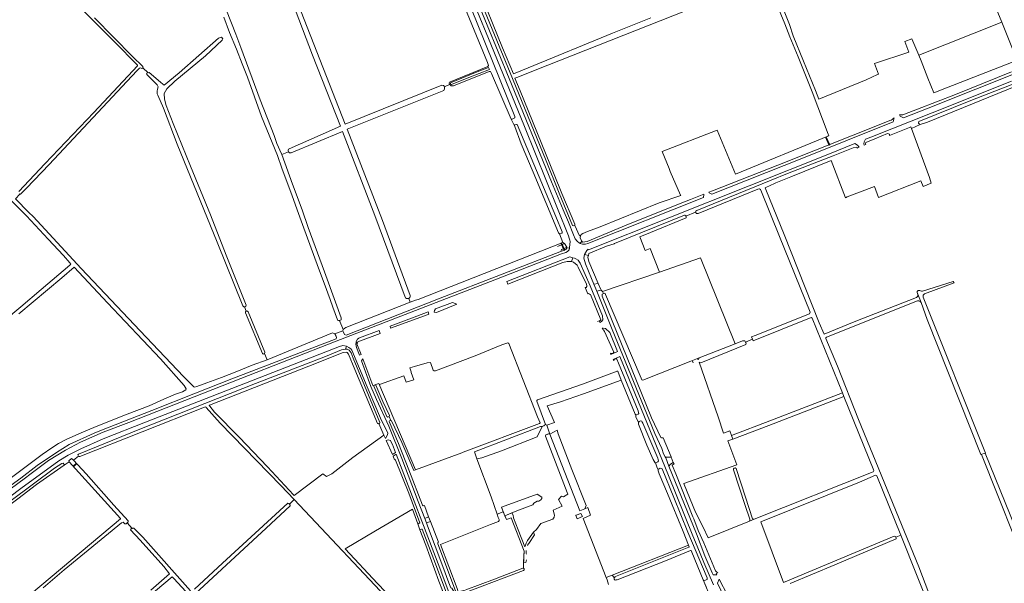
# Model space of a CAD drawing. Header units: metres. Extents: x 209813 to 223847, y 571801 to 587119.
# Tile 117 of 256: x 213141 to 213968, y 577845 to 578319. Entities that reach past the tile are written whole.
import ezdxf

# ---------------------------------------------------------------- set-up
doc = ezdxf.new("R2010")
doc.units = ezdxf.units.M
for name, color, linetype, lineweight in [('B-RO-GK-BESCHOEIING-G', 8, 'GK-BESCHOEIING', 0), ('B-RO-GR-BEPLANTING_CULTUUR_BOSPLANTSOEN-GV', 8, 'Continuous', 0), ('B-RO-GR-BOS_LOOF-GV', 8, 'Continuous', 0), ('B-RO-GR-BOUWLAND-GV', 8, 'Continuous', 0), ('B-RO-GR-GRAS-GV', 8, 'Continuous', 0), ('B-RO-GR-GROENVOORZIENING-GV', 8, 'Continuous', 0), ('B-RO-KW-KUNSTWERK_DEK-GV', 8, 'Continuous', 0), ('B-RO-KW-KUNSTWERK_STUW-GV', 8, 'Continuous', 0), ('B-RO-OG-WATER_GREPPEL-GV', 8, 'Continuous', 0), ('B-RO-OG-WEG-GV', 8, 'Continuous', 0), ('B-RO-VH-ONVERHARD-GV', 8, 'Continuous', 0)]:
    doc.layers.add(name, color=color, linetype=linetype, lineweight=lineweight)
doc.linetypes.add('GK-BESCHOEIING', pattern='A,30,-5,[1,NLCS.shx,S=1,R=0,X=0,Y=0],-5', length=40)

msp = doc.modelspace()

# ---------------------------------------------------------------- linework, layer by layer
at = {"layer": 'B-RO-GK-BESCHOEIING-G'}
msp.add_line((213662.203, 577981.854), (213660.951, 577981.29), dxfattribs=at)
at = {"layer": 'B-RO-GK-BESCHOEIING-G', "flags": 128}
for points in [[(213895.676, 578232.061), (213895.768, 578231.924)], [(213895.768, 578231.924), (213896.211, 578231.259)], [(213596.429, 578129.966), (213598.36, 578130.756)], [(213598.36, 578130.756), (213600.185, 578127.724)], [(213592.381, 578128.311), (213595.797, 578129.708)], [(213597.306, 578126.405), (213595.627, 578125.724), (213595.585, 578125.139)], [(213600.185, 578127.724), (213597.93, 578126.682)], [(213626.125, 578065.488), (213627.383, 578065.949)], [(213627.383, 578065.949), (213628.238, 578066.263)], [(213412.693, 578056.034), (213412.122, 578057.392)], [(213413.461, 578054.485), (213412.693, 578056.034)], [(213405.487, 578054.906), (213406.184, 578053.496)], [(213406.184, 578053.496), (213406.895, 578052.057)], [(213706.361, 578030.513), (213705.754, 578032.008)], [(213580.812, 577977.816), (213579.456, 577977.078)], [(213581.591, 577978.24), (213580.812, 577977.816)], [(213583.786, 577970.53), (213582.671, 577970.091)], [(213584.725, 577970.9), (213583.786, 577970.53)], [(213677.064, 577941.265), (213677.777, 577941.671)], [(213677.777, 577941.671), (213678.513, 577942.09)], [(213230.05, 577895.418), (213230.926, 577896.323)], [(213230.926, 577896.323), (213231.726, 577897.149)], [(213235.088, 577891.568), (213234.363, 577891.117)], [(213235.609, 577891.893), (213235.088, 577891.568)], [(213475.4, 577895.537), (213476.538, 577896.091)], [(213477.212, 577890.629), (213478.05, 577890.923)]]:
    msp.add_lwpolyline(points, dxfattribs=at)
at = {"layer": 'B-RO-GR-BEPLANTING_CULTUUR_BOSPLANTSOEN-GV', "flags": 128}
for points in [[(213630.305, 578090.702), (213629.121, 578091.692), (213625.494, 578090.713), (213638.383, 578058.721), (213674.209, 577971.184), (213680.037, 577958.715), (213681.51, 577954.337), (213682.817, 577951.833), (213683.864, 577951.506), (213687.831, 577951.506), (213687.771, 577951.691), (213681.045, 577967.784), (213680.292, 577967.534), (213679.74, 577967.572), (213679.206, 577967.988), (213671.259, 577984.426), (213630.012, 578086.715), (213629.876, 578088.413), (213631.021, 578088.897)], [(213738.568, 577969.653), (213739.711, 577966.548), (213770.004, 577978.129), (213832.98, 578002.309), (213831.673, 578005.533), (213770.581, 577981.851)], [(213726.955, 577854.401), (213726.184, 577854.71), (213725.227, 577856.074), (213715.171, 577879.466), (213710.563, 577889.914), (213706.975, 577899.494), (213706.109, 577901.259), (213691.741, 577937.452), (213688.659, 577944.56), (213689.495, 577945.156), (213690.287, 577945.529), (213689.673, 577946.989), (213687.299, 577945.438), (213685.958, 577943.752), (213709.015, 577886.934), (213716.233, 577868.583), (213722.389, 577854.255), (213723.217, 577852.539), (213726.232, 577852.712), (213725.716, 577853.784)]]:
    msp.add_lwpolyline(points, close=True, dxfattribs=at)
for points in [[(213060.513, 577860.826), (213170.087, 577942.15), (213176.229, 577946.096), (213177.195, 577946.35), (213178.024, 577945.374), (213177.97, 577944.651), (213182.34, 577947.594), (213182.085, 577948.471), (213184.154, 577950.189), (213185.032, 577949.833), (213185.851, 577948.951), (213190.098, 577952.148), (213189.597, 577953.378), (213190.053, 577954.008), (213241.535, 577975.037), (213338.787, 578013.366), (213397.67, 578035.936), (213411.138, 578041.491), (213414.468, 578042.194), (213415.223, 578044.76), (213411.986, 578045.315), (213409.317, 578044.467), (213246.335, 577980.739), (213210.777, 577966.779), (213191.965, 577958.342), (213181.466, 577953.047), (213173.692, 577948.262), (213141.575, 577925.016), (213096.361, 577891.062)], [(213723.333, 577844.308), (213715.306, 577862.922), (213709.677, 577876.723), (213706.11, 577885.417), (213685.513, 577936.102), (213644.626, 578035.857), (213639.087, 578033.481), (213639.621, 578032.221), (213639.633, 578032.565), (213639.655, 578032.731), (213639.75, 578033.051), (213639.821, 578033.202), (213639.907, 578033.345), (213640.121, 578033.602), (213640.381, 578033.811), (213640.526, 578033.894), (213640.837, 578034.015), (213641.167, 578034.071), (213641.334, 578034.073), (213641.5, 578034.059), (213641.825, 578033.981), (213642.181, 578033.81), (213643.698, 578030.36), (213660.112, 577990.228), (213660.521, 577988.857), (213660.594, 577988.138), (213660.129, 577987.529), (213658.861, 577987.005), (213658.203, 577986.877), (213658.231, 577985.417), (213660.32, 577980.628), (213660.951, 577981.29), (213662.203, 577981.854), (213662.939, 577981.652), (213663.139, 577981.546), (213663.593, 577980.775), (213663.955, 577980.016), (213676.541, 577950.527), (213677.145, 577948.286), (213676.715, 577947.42), (213675.081, 577946.713), (213674.673, 577946.697), (213674.854, 577945.781), (213675.785, 577943.281), (213676.985, 577940.721), (213677.064, 577941.265), (213678.513, 577942.09), (213680.189, 577941.705), (213690.087, 577917.652), (213701.807, 577888.294), (213718.145, 577850.151), (213718.187, 577848.611), (213715.895, 577847.748), (213714.83, 577848.268), (213717.174, 577842.637)]]:
    msp.add_lwpolyline(points, dxfattribs=at)
at = {"layer": 'B-RO-GR-BOS_LOOF-GV', "flags": 128}
for points in [[(213642.334, 578023.58), (213641.05, 578023.189), (213640.396, 578022.776), (213613.397, 578012.84), (213575.599, 577999.468), (213574.988, 577998.891), (213575.018, 577998.519), (213582.2, 577978.978), (213583.466, 577978.423), (213589.763, 577980.487), (213583.624, 577994.404), (213594.948, 577997.896), (213614.104, 578004.67), (213645.975, 578016.063), (213642.964, 578023.757)], [(213579.456, 577977.078), (213578.099, 577977.143), (213522.571, 577955.793), (213524.752, 577949.996), (213528.858, 577950.834), (213545.473, 577956.761), (213575.213, 577968.614)], [(213615.296, 577907.977), (213616.445, 577910.951), (213604.301, 577941.193), (213593.03, 577970.879), (213592.197, 577974.031), (213585.848, 577970.866), (213611.139, 577906.463)], [(213551.411, 577903.485), (213558.319, 577906.261), (213571.78, 577911.379), (213572.653, 577912.666), (213575.193, 577914.359), (213576.622, 577914.518), (213578.421, 577915.523), (213579.373, 577916.581), (213579.215, 577917.957), (213575.246, 577920.233), (213545.242, 577909.543), (213548.059, 577902.156)]]:
    msp.add_lwpolyline(points, close=True, dxfattribs=at)
at = {"layer": 'B-RO-GR-BOUWLAND-GV', "flags": 128}
for points in [[(213537.101, 578273.803), (213536.115, 578275.459), (213534.935, 578275.353), (213504.969, 578263.29), (213503.077, 578263.392), (213502.24, 578264.025), (213501.708, 578264.495), (213497.601, 578262.421), (213497.58, 578260.876), (213496.806, 578259.398), (213415.669, 578226.863), (213445.302, 578150.267), (213468.769, 578087.245)], [(213467.412, 578084.82), (213468.676, 578081.496), (213473.159, 578083.146), (213475.301, 578083.708), (213596.901, 578131.751), (213593.947, 578138.97), (213593.263, 578139.922), (213572.037, 578190.672), (213562.004, 578214.473), (213556.441, 578229.159), (213553.545, 578235.412), (213537.101, 578273.803)], [(213984.811, 578266.075), (213903.253, 578232.89), (213897, 578230.75), (213889.661, 578227.412), (213904.777, 578186.251), (213906.301, 578181.538), (213899.488, 578178.76), (213897.619, 578183.463), (213862.005, 578169.594), (213858.556, 578178.733), (213835.596, 578170.069), (213834.136, 578169.168), (213822.17, 578200.475), (213788.28, 578186.74), (213775.864, 578181.769), (213769.894, 578179.139), (213768.519, 578178.553), (213766.908, 578177.601), (213767.361, 578176.102), (213782.641, 578138.506), (213812.204, 578064.351), (213816.277, 578054.634), (213841.643, 578065.084), (213893.792, 578085.535)], [(213464.34, 578085.923), (213438.99, 578154.307), (213411.771, 578224.961), (213368.647, 578207.083)], [(213366.46, 578208.009), (213360.876, 578205.689), (213369.843, 578180.744), (213377.96, 578159.159), (213382.96, 578144.357), (213396.681, 578107.11), (213405.889, 578081.532), (213410.864, 578068.332), (213410.78, 578067.208), (213410.659, 578066.866), (213410.19, 578066.411), (213409.211, 578066.098), (213412.382, 578058.724), (213413.872, 578059.849), (213414.668, 578060.261), (213459.422, 578077.947), (213468.676, 578081.496)], [(213899.045, 578090.829), (213924.823, 578098.927), (213925.617, 578097.815), (213900.681, 578088.489)], [(213894.938, 578088.091), (213894.377, 578089.607), (213894.37, 578089.909), (213894.411, 578090.238), (213894.518, 578090.552), (213894.686, 578090.838), (213894.907, 578091.085), (213895.174, 578091.283), (213895.474, 578091.423), (213895.797, 578091.5), (213896.129, 578091.51), (213896.456, 578091.455), (213896.613, 578091.402), (213897.317, 578091.087)], [(213899.524, 578085.874), (213951.837, 577954.883), (213951.646, 577954.804), (213993.65, 577851.213)], [(213638.31, 577852.185), (213702.308, 577877.593), (213697.825, 577889.109), (213684.879, 577920.955), (213677.78, 577937.314), (213676.853, 577939.806), (213676.985, 577940.721), (213675.785, 577943.281), (213674.854, 577945.781), (213674.673, 577946.697), (213674.299, 577946.682), (213672.818, 577949.545), (213667.445, 577961.52), (213660.553, 577979.136), (213660.32, 577980.628), (213658.231, 577985.417), (213658.203, 577986.877), (213657.497, 577987.674), (213645.975, 578016.063), (213614.104, 578004.67), (213594.948, 577997.896), (213583.624, 577994.404), (213589.763, 577980.487), (213583.466, 577978.423), (213585.848, 577970.866), (213592.197, 577974.031), (213593.03, 577970.879), (213604.301, 577941.193), (213616.445, 577910.951), (213615.296, 577907.977), (213617.742, 577909.125), (213620.229, 577902.669), (213613.879, 577899.97), (213633.34, 577850.212)], [(213719.005, 577838.408), (213714.83, 577848.268), (213705.298, 577871.709), (213704.635, 577873.07), (213704.157, 577873.094), (213682.991, 577864.222), (213642.618, 577848.375), (213641.67, 577848.373), (213640.908, 577848.246), (213640.304, 577848.722), (213640.082, 577849.087), (213639.876, 577849.516), (213639.987, 577850.024), (213640.813, 577850.975), (213639.64, 577850.506), (213638.31, 577852.185), (213633.34, 577850.212), (213634.04, 577848.421), (213635.145, 577844.51)]]:
    msp.add_lwpolyline(points, dxfattribs=at)
at = {"layer": 'B-RO-GR-BOUWLAND-GV'}
for points in [[(213368.647, 578207.083, -0.3577615), (213366.46, 578208.009)], [(213893.792, 578085.535, 0.4083719), (213894.938, 578088.091)], [(213900.681, 578088.489, 0.4206571), (213899.524, 578085.874)]]:
    msp.add_lwpolyline(points, format="xyb", dxfattribs=at)
at = {"layer": 'B-RO-GR-BOUWLAND-GV', "flags": 128}
msp.add_lwpolyline([(213177.97, 577944.651), (213154.846, 577928.393), (213139.19, 577916.558), (213116.131, 577899.302), (213081.511, 577874.022), (213049.811, 577850.117), (213049.201, 577849.19), (213049.245, 577847.788), (213050.943, 577845.092), (213058.329, 577836.673), (213067.078, 577825.602), (213072.895, 577819.531), (213072.85, 577819.139), (213076.303, 577814.74), (213077.027, 577814.85), (213082.442, 577808.063), (213095.777, 577792.059), (213096.367, 577791.979), (213100.041, 577794.745), (213225.308, 577899.565), (213225.382, 577899.766), (213182.36, 577947.571)], close=True, dxfattribs=at)
at = {"layer": 'B-RO-GR-BOUWLAND-GV'}
msp.add_arc((213466.444, 578086.954), 2.343, 206.096117, 6.692989, dxfattribs=at)
at = {"layer": 'B-RO-GR-GRAS-GV', "flags": 128}
for points in [[(213750.346, 578434.676), (213741.319, 578430.639), (213741.072, 578430.106), (213746.026, 578416.535), (213769.42, 578359.691), (213771.763, 578353.367), (213787.241, 578314.768), (213790.415, 578305.406), (213799.129, 578284.103), (213809.011, 578259.321), (213811.812, 578252.085), (213851.631, 578268.225), (213861.156, 578272.855), (213862.092, 578273.152), (213858.683, 578282.068), (213887.461, 578291.713), (213884.227, 578300.669), (213890.055, 578302.812), (213895.836, 578289.122), (213965.488, 578316.782), (213960.778, 578328.329), (213942.911, 578370.886), (213910.849, 578449.75), (213892.788, 578495.414)], [(213139.934, 578174.48), (213161.907, 578197.712), (213203.08, 578241.007), (213235.671, 578275.915), (213239.697, 578280.056), (213239.759, 578280.635), (213220.312, 578300.202), (213208.994, 578311.796), (213187.545, 578333.104), (213178.021, 578342.412), (213147.836, 578372.784), (213133.464, 578386.606)], [(213357.577, 578366.97), (213349.478, 578388.032), (213343.917, 578385.013), (213344.309, 578384.505), (213344.16, 578383.384), (213339.622, 578380.058), (213325.951, 578372.046), (213317.806, 578366.757), (213311.043, 578363.029), (213302.088, 578358.934), (213301.922, 578358.45), (213304.96, 578350.817), (213310.157, 578337.43), (213322.133, 578306.743), (213326.459, 578295.373), (213342.656, 578251.597), (213354.568, 578221.542), (213356.771, 578214.92), (213360.727, 578206.104), (213360.876, 578205.689), (213366.46, 578208.009)], [(213367.162, 578210.49), (213393.045, 578221.735), (213410.11, 578229.408), (213386.695, 578288.94), (213366.851, 578341.724), (213359.03, 578363.016), (213359.318, 578363.376), (213359.715, 578363.773), (213360.244, 578364.169), (213360.747, 578364.302), (213359.477, 578367.239), (213358.551, 578366.948), (213357.577, 578366.97)], [(213524.778, 578348.617), (213546.084, 578295.288), (213555.59, 578273.408), (213567.827, 578278.505), (213638.603, 578307.546), (213670.861, 578320.539)], [(213721.086, 578334.758), (213584.256, 578280.537), (213558.326, 578270.333), (213556.626, 578269.629), (213561.139, 578258.994), (213589.552, 578188.84), (213596.033, 578172.94), (213607.045, 578147.121), (213606.989, 578146.082), (213610.901, 578137.449), (213611.909, 578137.924), (213612.414, 578138.54), (213613.769, 578139.352), (213617.671, 578140.938), (213628.109, 578144.9), (213677.906, 578165.119), (213695.857, 578171.167), (213695.696, 578171.491), (213686.931, 578191.492), (213686.046, 578193.773), (213680.293, 578208.05), (213726.565, 578226.017), (213741.952, 578189.228), (213819.449, 578220.927), (213820.281, 578221.668), (213819.801, 578222.752), (213806.288, 578258.207), (213794.529, 578287.544), (213787.483, 578304.563), (213783.383, 578315.266), (213768.002, 578352.954)], [(213203.544, 578320.545), (213235.406, 578287.912), (213244.12, 578279.521), (213244.331, 578278.93), (213244.168, 578278.553), (213248.61, 578274.091), (213249.389, 578274.472), (213251.294, 578273.096), (213259.179, 578266.005), (213262.195, 578263.942), (213274.703, 578274.361), (213307.637, 578303.47), (213310.151, 578304.066), (213311.408, 578302.809), (213310.809, 578301.572), (213296.688, 578288.53), (213271.019, 578267.302), (213264.351, 578260.872), (213262.129, 578256.745), (213262.288, 578252.062), (213263.637, 578246.744), (213269.511, 578231.583), (213284.195, 578195.944), (213300.943, 578154.827), (213314.199, 578121.172), (213330.963, 578079.096)], [(213316.975, 578308.189), (213312.173, 578320.929)], [(213348.48, 578033.22), (213403.507, 578055.738), (213405.487, 578054.906), (213412.122, 578057.392), (213412.297, 578058.623), (213409.211, 578066.098), (213408.962, 578066.018), (213408.355, 578066.091), (213407.952, 578066.338), (213407.647, 578066.711), (213403.706, 578077.42), (213401.492, 578083.791), (213396.42, 578097.641), (213391.723, 578110.175), (213378.194, 578146.935), (213374.968, 578156.178), (213369.552, 578170.843), (213360.851, 578194.162), (213357.198, 578204.822), (213343.954, 578237.426), (213332.079, 578270.616), (213327.707, 578281.847), (213322.69, 578294.06), (213316.975, 578308.189)], [(213244.168, 578278.553), (213243.429, 578277.762), (213242.163, 578278.385), (213241.496, 578278.213), (213239.105, 578275.957), (213165.485, 578197.274), (213146.379, 578177.305), (213141.755, 578172.625), (213141.317, 578172.411), (213140.92, 578172.365)], [(213256.244, 578264.28), (213247.454, 578272.863)], [(213256.522, 578260.324), (213256.84, 578261.642)], [(213328.236, 578078.409), (213306.509, 578131.948), (213272.976, 578214.2), (213261.496, 578244.506), (213256.683, 578255.535)], [(213137.185, 578168.378), (213140.92, 578172.365), (213140.313, 578172.579)], [(213128.034, 578066.122), (213141.708, 578077.612), (213158.778, 578092.312), (213182.766, 578112.592), (213183.623, 578113.49), (213182.728, 578114.71), (213177.409, 578120.777), (213164.528, 578134.443), (213146.41, 578154.093), (213129.905, 578170.512)], [(213137.185, 578168.378), (213148.517, 578156.862), (213152.165, 578153.46), (213192.405, 578109.843), (213212.593, 578088.469), (213242.002, 578057.638), (213278.444, 578019.046), (213286.909, 578010.356), (213287.603, 578010.268), (213289.576, 578010.785), (213297.852, 578013.939), (213310.133, 578018.404), (213323.174, 578023.463), (213336.092, 578028.703), (213348.48, 578033.22), (213346.356, 578038.404)], [(213133.961, 577934.426), (213159.656, 577953.716), (213167.789, 577959.2), (213173.241, 577962.764), (213180.294, 577966.479), (213192.274, 577971.767), (213204.964, 577977.184), (213231.066, 577987.551), (213249.378, 577994.508), (213261.666, 578000.223), (213271.73, 578004.305), (213277.442, 578006.339), (213280.313, 578007.906), (213280.431, 578008.674), (213278.887, 578011.682), (213258.893, 578034.044), (213214.545, 578080.992), (213186.392, 578111.119), (213176.085, 578102.059), (213140.142, 578071.806)], [(213678.182, 578106.671), (213630.305, 578090.702), (213631.021, 578088.897), (213631.477, 578089.09), (213632.304, 578088.861), (213632.8, 578088.078), (213662.685, 578017.82), (213663.138, 578016.338), (213663.935, 578016.102), (213704.472, 578032.148), (213710.006, 578034.426), (213710.439, 578033.363), (213711.394, 578034.99), (213741.469, 578046.635)], [(213894.773, 578082.604), (213818.261, 578052.157)], [(213978.435, 577843.154), (213990.14, 577847.433), (213990.281, 577849.001), (213948.615, 577953.78), (213947.916, 577953.526), (213902.888, 578066.97), (213897.822, 578081.212)], [(213330.995, 578074.079), (213329.528, 578077.604)], [(213344.541, 578038.53), (213330.342, 578072.699)], [(213332.685, 578073.506), (213346.609, 578039.738)], [(213750.296, 578048.023), (213750.879, 578047.184), (213750.438, 578046.038), (213712.658, 578030.57), (213711.236, 578031.16), (213727.236, 577985.281), (213731.929, 577971.465), (213737.189, 577973.401), (213738.568, 577969.653), (213770.581, 577981.851), (213831.673, 578005.533), (213806.326, 578068.043), (213805.449, 578068.654), (213756.83, 578049.151), (213756.38, 578049.996), (213756.138, 578050.595)], [(213817.725, 578051.179), (213827.531, 578027.782), (213845.238, 577983.028), (213895.917, 577859.249), (213904.299, 577837.264)], [(213473.231, 577940.733), (213512.012, 577955.091), (213513.193, 577955.503), (213577.392, 577979.695), (213577.77, 577980.39), (213575.706, 577985.379), (213551.565, 578046.867), (213550.755, 578047.325), (213545.525, 578045.633), (213523.234, 578036.439), (213490.062, 578023.933), (213488.706, 578023.828), (213488.019, 578024.62), (213485.83, 578030.947), (213483.05, 578030.598), (213472.188, 578027.633), (213468.468, 578026.407), (213469.441, 578023.01), (213469.54, 578022.498), (213471.641, 578016.387), (213465.243, 578014.477), (213463.333, 578019.633), (213442.901, 578012.333)], [(213757.506, 577899.269), (213857.552, 577939.08), (213858.168, 577940.19), (213832.98, 578002.309), (213770.004, 577978.129), (213739.711, 577966.548), (213735.583, 577965.029), (213742.974, 577944.944), (213698.448, 577929.165), (213698.853, 577928.322), (213708.417, 577905.284), (213715.064, 577892.128), (213718.682, 577884.096), (213718.982, 577883.574), (213753.725, 577897.728)], [(213287.683, 577840.598), (213311.148, 577862.448), (213365.926, 577912.7), (213366.666, 577912.489), (213367.197, 577911.915), (213371.342, 577915.843), (213360.141, 577927.718), (213309.233, 577980.044), (213297.443, 577993.238), (213296.986, 577993.654), (213295.874, 577993.435), (213191.349, 577951.976), (213190.767, 577951.934), (213190.098, 577952.148), (213185.851, 577948.951), (213196.535, 577937.448), (213219.694, 577911.196), (213231.906, 577897.908), (213231.951, 577897.59), (213231.726, 577897.149), (213230.926, 577896.323)], [(213546.766, 577905.546), (213545.242, 577909.543), (213575.246, 577920.233), (213579.215, 577917.957), (213579.373, 577916.581), (213578.421, 577915.523), (213576.622, 577914.518), (213575.193, 577914.359), (213572.653, 577912.666), (213571.78, 577911.379), (213558.319, 577906.261), (213554.081, 577904.558), (213555.288, 577902.671), (213555.555, 577900.563), (213559.418, 577890.35), (213564.922, 577876.115), (213565.308, 577876.715), (213566.102, 577879.096), (213567.319, 577881.477), (213572.158, 577888.307), (213574.653, 577890.802), (213578.515, 577895.623), (213588.397, 577899.274), (213589.707, 577900.902), (213589.905, 577902.569), (213588.675, 577906.815), (213596.374, 577910.189), (213593.239, 577915.824), (213595.739, 577918.761), (213597.565, 577917.967), (213601.006, 577920.288), (213600.408, 577921.8), (213582.197, 577969.091), (213582.204, 577969.389), (213582.671, 577970.091), (213584.725, 577970.9), (213585.132, 577970.951), (213585.848, 577970.866), (213583.466, 577978.423), (213582.2, 577978.978), (213581.591, 577978.24), (213579.456, 577977.078), (213575.213, 577968.614), (213545.473, 577956.761), (213528.858, 577950.834), (213524.752, 577949.996), (213536.806, 577917.964), (213541.689, 577903.676)], [(213742.316, 577942.001), (213750.324, 577917.701), (213756.217, 577899.615)], [(213520.162, 577716.852), (213517.828, 577719.481), (213491.15, 577746.279), (213490.895, 577746.29), (213476.726, 577760.86), (213460.709, 577777.518), (213459.602, 577778.796), (213458.696, 577780.032), (213459.884, 577783.51), (213461.654, 577786.128), (213477.347, 577802.428), (213470.895, 577809.947), (213457.328, 577824.683), (213371.342, 577915.843)], [(213367.197, 577911.915), (213367.969, 577911.08), (213367.863, 577910.586), (213347.716, 577891.717), (213288.064, 577836.588), (213288.029, 577835.302), (213289.493, 577833.781), (213355.44, 577759.834), (213430.187, 577676.751), (213435.23, 577671.331), (213445.389, 577659.944), (213446.358, 577659.362), (213447.485, 577659.443), (213449.959, 577660.355), (213462.208, 577669.205), (213524.448, 577712.024)], [(213541.689, 577903.676), (213542.693, 577900.737), (213543.419, 577899.08), (213543.453, 577898.726), (213543.414, 577898.373), (213543.368, 577898.201), (213543.225, 577897.876), (213543.129, 577897.726), (213543.019, 577897.586), (213542.765, 577897.351), (213536.24, 577894.734), (213494.119, 577877.982), (213508.083, 577840.973), (213509.024, 577838.428), (213514.962, 577839.623)], [(213563.83, 577858.135), (213564.091, 577868.936), (213564.356, 577872.534), (213553.383, 577900.528), (213549.454, 577899.139), (213546.766, 577905.546), (213541.689, 577903.676)], [(213250.781, 577839.783), (213266.52, 577853.3), (213266.581, 577853.538), (213261.672, 577859.599), (213242.038, 577881.608), (213233.926, 577890.5), (213234.363, 577891.117), (213235.088, 577891.568), (213230.926, 577896.323), (213230.05, 577895.418), (213229.725, 577895.297), (213229.175, 577895.415), (213227.536, 577896.893), (213226.213, 577896.38), (213178.003, 577856.661), (213160.603, 577841.582)], [(213235.088, 577891.568), (213235.609, 577891.893), (213236.711, 577891.893), (213244.211, 577884.259), (213284.231, 577839.118)], [(213876.44, 577884.123), (213876.785, 577883.417), (213876.725, 577882.874), (213825.339, 577861.008), (213787.795, 577845.416)], [(213907.706, 577818.476), (213880.756, 577885.975)], [(213515.329, 577840.02), (213539.414, 577849.04), (213563.337, 577858.223)]]:
    msp.add_lwpolyline(points, dxfattribs=at)
for points in [[(213501.708, 578264.495), (213501.471, 578265.837), (213501.629, 578266.448), (213533.88, 578279.515), (213534.526, 578280.518), (213533.626, 578283.041), (213488.902, 578391.768), (213486.077, 578398.835), (213484.858, 578401.245), (213483.78, 578400.915), (213446.427, 578385.509), (213371.21, 578354.866), (213366.434, 578352.841), (213414.192, 578231.001), (213495.381, 578263.774), (213496.691, 578263.521), (213497.263, 578263.077), (213497.601, 578262.421)], [(213708.398, 578157.283), (213700.198, 578153.968), (213700.27, 578153.796), (213700.375, 578153.445), (213700.324, 578152.453), (213670.632, 578140.019), (213661.564, 578136.4), (213666.032, 578125.064), (213670.275, 578126.736), (213678.182, 578106.671), (213712.617, 578118.923), (213741.469, 578046.635), (213747.797, 578049.086), (213749.593, 578049.034), (213750.296, 578048.023), (213756.138, 578050.595), (213755.369, 578052.606), (213758.369, 578053.717), (213803.971, 578071.813), (213804.464, 578073.077), (213778.816, 578136.681), (213763.122, 578175.686), (213762.742, 578176.17), (213762.033, 578176.766), (213760.721, 578176.467), (213710.619, 578156.027), (213709.677, 578155.963), (213709.045, 578156.169)], [(213441.329, 577979.832), (213422.088, 578024.934), (213417.008, 578038.027), (213415.827, 578039.428), (213414.922, 578039.53), (213412.357, 578039.215), (213383.625, 578027.802), (213300.151, 577995.147), (213299.933, 577994.836), (213300.298, 577994.185), (213304.432, 577989.325), (213325.093, 577968.116), (213348.92, 577943.211), (213370.673, 577919.797), (213371.335, 577919.132), (213395.329, 577937.347), (213398.473, 577935.22), (213402.812, 577937.336), (213420.486, 577951.095), (213446.695, 577969.855), (213442.468, 577979.607), (213442.021, 577979.409)], [(213473.231, 577940.733), (213442.436, 578013.431), (213439.047, 578012.184), (213439.746, 578011.95), (213445.79, 577998.125), (213451.294, 577986.471), (213451.142, 577985.592), (213450.983, 577985.522), (213452.543, 577982.191), (213453.089, 577981.981), (213461.58, 577963.628), (213471.684, 577940.16)], [(213782.128, 577846.187), (213875.235, 577884.998), (213876.121, 577884.776), (213876.44, 577884.123), (213880.756, 577885.975), (213860.578, 577935.825), (213859.504, 577936.319), (213846.085, 577930.383), (213763.152, 577897.164)], [(213476.874, 577890.381), (213475.001, 577895.446), (213470.525, 577907.701), (213439.535, 577889.469), (213414.013, 577874.381), (213441.368, 577845.213), (213468.146, 577817.328), (213468.891, 577816.871), (213469.918, 577816.989), (213471.933, 577817.973), (213495.686, 577839.087), (213495.844, 577839.381), (213492.754, 577847.403), (213481.807, 577877.385)], [(213639.64, 577850.506), (213702.767, 577875.769), (213702.847, 577876.208), (213702.308, 577877.593), (213638.31, 577852.185)], [(213208.187, 577661.021), (213209.427, 577662.249), (213241.745, 577688.844), (213273.009, 577714.383), (213270.893, 577716.632), (213275.768, 577721.087), (213277.866, 577718.489), (213316.389, 577751.057), (213332.14, 577763.408), (213340.758, 577770.94), (213297.865, 577819.136), (213290.082, 577828.062), (213270.264, 577849.562), (213268.912, 577850.827), (213254.802, 577839.074), (213213.863, 577803.929), (213183.357, 577776.82), (213162.515, 577758.885), (213152.635, 577750.002), (213140.878, 577739.743), (213146.631, 577732.921), (213202.862, 577667.501), (213202.806, 577666.497)]]:
    msp.add_lwpolyline(points, close=True, dxfattribs=at)
at = {"layer": 'B-RO-GR-GRAS-GV'}
for points in [[(213247.454, 578272.863, -0.9177115), (213248.61, 578274.091)], [(213256.84, 578261.642, 0.215451), (213256.244, 578264.28)], [(213256.683, 578255.535, -0.1777298), (213256.522, 578260.324)], [(213366.46, 578208.009, -0.3994501), (213367.162, 578210.49)], [(213897.822, 578081.212, 0.377347), (213894.987, 578082.733)], [(213330.995, 578074.079, -0.4212387), (213332.685, 578073.506)], [(213818.261, 578052.157, 0.4126322), (213817.725, 578051.179)], [(213346.609, 578039.738, -0.3083781), (213346.356, 578038.404)], [(213740.087, 577940.896, -0.741507), (213742.316, 577942.001)], [(213753.725, 577897.728, 0.2546187), (213753.882, 577899.257)], [(213756.217, 577899.615, 0.3240492), (213757.506, 577899.269)], [(213563.337, 577858.223, -0.1236492), (213563.83, 577858.135)]]:
    msp.add_lwpolyline(points, format="xyb", dxfattribs=at)
msp.add_arc((213329.526, 578079.04), 1.436, 206.073938, 0.963411, dxfattribs=at)
at = {"layer": 'B-RO-GR-GROENVOORZIENING-GV', "flags": 128}
for points in [[(213629.879, 578059.792), (213630.508, 578058.545), (213631.07, 578058.464), (213631.986, 578056.989), (213639.571, 578039.742), (213639.482, 578039.462), (213639.416, 578039.309), (213639.336, 578039.163), (213639.133, 578038.898), (213639.013, 578038.782), (213638.742, 578038.588), (213638.438, 578038.451), (213638.277, 578038.406), (213637.946, 578038.364), (213637.614, 578038.388), (213637.292, 578038.476), (213636.881, 578038.69), (213637.284, 578037.74), (213642.871, 578040.137), (213636.293, 578056.187), (213632.828, 578059.384), (213630.68, 578059.877)], [(213728.109, 577848.813), (213726.715, 577845.458), (213732.457, 577833.878), (213735.102, 577835.416)]]:
    msp.add_lwpolyline(points, close=True, dxfattribs=at)
msp.add_lwpolyline([(213510.628, 577812.518), (213493.59, 577858.164), (213456.952, 577953.894), (213454.311, 577952.227), (213455.568, 577949.226), (213455.905, 577949.327), (213456.383, 577948.908), (213467.495, 577921.044), (213476.884, 577896.276), (213475.4, 577895.537), (213475.001, 577895.446), (213476.874, 577890.381), (213477.212, 577890.629), (213478.05, 577890.923), (213478.761, 577890.846), (213480.018, 577887.381), (213488.572, 577865.516), (213498.823, 577838.025)], dxfattribs=at)
at = {"layer": 'B-RO-KW-KUNSTWERK_DEK-GV', "flags": 128}
for points in [[(213820.339, 578213.791), (213820.424, 578213.605), (213821.017, 578213.875), (213818.007, 578220.48), (213817.414, 578220.21)], [(213607.982, 577902.64), (213607.708, 577902.532), (213608.938, 577899.663), (213613.29, 577901.475), (213612.014, 577904.234)]]:
    msp.add_lwpolyline(points, close=True, dxfattribs=at)
at = {"layer": 'B-RO-KW-KUNSTWERK_STUW-GV', "flags": 128}
for points in [[(213595.811, 578131.32), (213595.176, 578131.069), (213597.886, 578125.136), (213598.523, 578125.383)], [(213186.178, 577943.67), (213188.543, 577945.719), (213188.166, 577946.154), (213185.801, 577944.105)]]:
    msp.add_lwpolyline(points, close=True, dxfattribs=at)
at = {"layer": 'B-RO-OG-WATER_GREPPEL-GV', "flags": 128}
msp.add_lwpolyline([(213535.285, 578276.965), (213534.362, 578278.641), (213525.003, 578274.933), (213502.635, 578265.824), (213502.529, 578265.401), (213502.899, 578264.52), (213503.269, 578264.362), (213517.822, 578270.253)], close=True, dxfattribs=at)
for points in [[(213897.317, 578091.087), (213896.613, 578091.402), (213896.294, 578091.491), (213896.129, 578091.51), (213895.797, 578091.5), (213895.474, 578091.423), (213895.321, 578091.36), (213895.174, 578091.283), (213894.907, 578091.085), (213894.79, 578090.967), (213894.595, 578090.699), (213894.518, 578090.552), (213894.411, 578090.238), (213894.37, 578089.909), (213894.377, 578089.607), (213897.711, 578081.465)], [(213897.822, 578081.212), (213902.888, 578066.97), (213947.916, 577953.526), (213951.646, 577954.804), (213951.837, 577954.883), (213899.524, 578085.874)], [(213740.087, 577940.896), (213749.93, 577910.938), (213753.882, 577899.257)], [(213555.555, 577900.563), (213555.288, 577902.671), (213554.081, 577904.558), (213548.059, 577902.156), (213549.454, 577899.139), (213553.383, 577900.528), (213564.356, 577872.534), (213563.83, 577863.312), (213565.941, 577862.946), (213566.254, 577865.192)], [(213568.188, 577878.91), (213573.22, 577886.054), (213572.158, 577888.307), (213567.319, 577881.477), (213566.102, 577879.096), (213565.308, 577876.715), (213564.922, 577876.115), (213559.418, 577890.35), (213555.555, 577900.563)], [(213753.725, 577897.728), (213757.506, 577899.269)], [(213516.02, 577838.011), (213521.017, 577840.036), (213563.863, 577856.267), (213564.299, 577856.661), (213564.438, 577857.127), (213564.35, 577857.615), (213564.157, 577857.912), (213563.83, 577858.135)]]:
    msp.add_lwpolyline(points, dxfattribs=at)
at = {"layer": 'B-RO-OG-WATER_GREPPEL-GV'}
for points in [[(213899.045, 578090.829, -0.2300355), (213897.317, 578091.087)], [(213330.995, 578074.079, 0.3421818), (213330.342, 578072.699)], [(213344.541, 578038.53, 0.4551598), (213346.356, 578038.404)], [(213567.157, 577877.268, -0.0130428), (213567.454, 577877.81)], [(213567.454, 577877.81, -0.0293626), (213568.188, 577878.91)], [(213566.253, 577869.829, 0.0192395), (213565.955, 577873.048)]]:
    msp.add_lwpolyline(points, format="xyb", dxfattribs=at)
at = {"layer": 'B-RO-OG-WEG-GV', "flags": 128}
for points in [[(213602.505, 578127.072), (213602.61, 578127.418), (213603.166, 578132.491), (213602.709, 578133.797), (213602.312, 578135.36), (213601.674, 578137.225), (213564.728, 578229.17), (213536.338, 578298.23), (213496.896, 578394.267)], [(213507.199, 578360.033), (213556.619, 578237.584), (213556.584, 578236.298), (213554.47, 578235.407), (213553.545, 578235.412), (213556.441, 578229.159), (213556.278, 578230.139), (213556.537, 578230.628), (213558.003, 578230.904), (213558.503, 578230.709), (213590.971, 578153.618), (213596.332, 578140.672), (213596.327, 578139.922), (213595.993, 578139.464), (213594.53, 578138.975), (213593.947, 578138.97), (213596.901, 578131.751), (213598.36, 578130.756), (213600.185, 578127.724), (213600.206, 578127.311)], [(213514.754, 578359.305), (213551.918, 578269.42), (213587.446, 578182.621), (213597.27, 578159.066), (213601.697, 578148.729), (213605.881, 578138.057), (213607.12, 578134.933), (213608.824, 578132.775), (213610.918, 578131.087), (213611.343, 578130.942)], [(213612.715, 578132.863), (213611.381, 578135.404), (213611.398, 578136.179), (213611.896, 578137.884), (213610.901, 578137.449), (213606.989, 578146.082), (213605.919, 578145.633), (213605.127, 578145.885), (213593.827, 578173.149), (213582.214, 578201.782), (213552.637, 578274.275), (213522.481, 578347.812)], [(213973.535, 578275.146), (213926.651, 578256.106), (213894.821, 578243.715), (213883.762, 578239.378), (213883.339, 578239.132), (213882.483, 578238.882), (213879.705, 578238.902), (213880.049, 578237.957), (213882.909, 578236.524), (213902.194, 578244.117), (214026.59, 578293.611)], [(213973.586, 578267.105), (213907.166, 578240.573), (213855.671, 578220.232), (213851.063, 578218.387), (213849.849, 578216.291), (213849.708, 578214.706), (213850.007, 578213.437), (213851.348, 578214.082), (213850.991, 578214.623), (213851.204, 578215.72), (213858.79, 578218.899), (213869.56, 578223.24), (213871.104, 578222.722), (213871.309, 578222.109), (213871.207, 578221.688), (213888.043, 578228.234), (213889.163, 578228.769), (213889.661, 578227.412), (213897, 578230.75), (213896.211, 578231.259), (213895.676, 578232.061), (213895.713, 578233.275), (213939.58, 578250.863), (213993.592, 578271.942)], [(213618.358, 578120.898), (213618.753, 578122.516), (213633.483, 578128.602), (213639.863, 578130.494), (213640.277, 578130.973), (213699.075, 578154.684), (213699.326, 578154.711), (213700.108, 578154.182), (213700.198, 578153.968), (213708.398, 578157.283), (213708.318, 578157.421), (213708.502, 578158.129), (213709.524, 578158.484), (213771.746, 578184.023), (213785.475, 578189.809), (213823.806, 578204.508), (213840.616, 578211.12), (213843.144, 578211.881), (213843.995, 578211.38), (213844.165, 578211.063), (213845.665, 578211.773), (213844.229, 578213.433), (213842.037, 578214.773), (213820.783, 578206.262), (213618.462, 578125.636), (213618.277, 578126.101), (213617.142, 578125.032), (213615.171, 578121.626)], [(213095.078, 577896.856), (213145.736, 577933.94), (213149.248, 577936.811), (213165.017, 577948.631), (213179.225, 577957.369), (213191.825, 577964.146), (213210.988, 577972.382), (213232.335, 577980.501), (213326.407, 578017.564), (213406.451, 578048.824), (213536.239, 578099.103), (213595.887, 578122.072), (213599.425, 578123.267), (213600.735, 578124.164), (213602.085, 578125.69), (213602.505, 578127.072), (213600.208, 578127.266), (213599.403, 578125.723), (213492.363, 578084.334), (213415.058, 578053.938), (213413.461, 578054.485), (213412.122, 578057.392), (213405.487, 578054.906), (213406.895, 578052.057), (213406.422, 578050.859), (213318.968, 578017.251), (213288.366, 578005.176), (213251.801, 577990.526), (213209.363, 577974.181), (213203.191, 577971.681), (213182.179, 577962.016), (213171.618, 577955.349), (213155.368, 577944.423), (213141.79, 577933.784), (213130.554, 577925.612)], [(213605.227, 578118.926), (213602.793, 578119.563), (213549.888, 578099.103), (213550.675, 578096.825), (213597.006, 578114.909), (213600.516, 578115.79), (213604.139, 578115.78)], [(213424.358, 578047.54), (213424.758, 578048.237), (213443.568, 578055.319), (213442.523, 578057.829), (213426.051, 578051.587), (213425.991, 578051.743), (213425.523, 578051.478), (213424.429, 578050.519), (213423.449, 578048.651), (213423.364, 578048.043)], [(213484.193, 577901.26), (213480.571, 577910.926), (213479.66, 577910.595), (213478.982, 577910.996), (213467.507, 577940.725), (213458.926, 577963.025), (213451.123, 577981.241), (213451.242, 577981.957), (213452.203, 577982.321), (213452.543, 577982.191), (213450.983, 577985.522), (213449.929, 577985.056), (213449.187, 577985.637), (213438.198, 578011.077), (213438.332, 578011.882), (213437.415, 578011.509), (213428.951, 578033.965), (213427.898, 578032.403), (213435.53, 578010.672), (213440.363, 577999.762), (213450.764, 577977.424), (213461.769, 577950.248), (213475.442, 577914.163), (213480.971, 577899.955)], [(213485.684, 577897.519), (213484.193, 577901.26), (213480.971, 577899.955), (213482.329, 577896.243)]]:
    msp.add_lwpolyline(points, dxfattribs=at)
for points in [[(213721.901, 578172.324), (213797.473, 578202.398), (213874.16, 578233.023), (213875.181, 578236.313), (213873.593, 578234.927), (213872.675, 578234.4), (213872.443, 578234.413), (213777.34, 578196.767), (213722.45, 578175.08), (213719.597, 578173.937), (213719.882, 578173.558)], [(213715.275, 578172.23), (213704.036, 578167.804), (213699.12, 578165.776), (213651.914, 578147.036), (213617.314, 578132.542), (213613.418, 578132.052), (213612.715, 578132.863), (213611.343, 578130.942), (213613.33, 578130.264), (213615.828, 578130.236), (213617.934, 578130.963), (213714.881, 578169.531), (213715.321, 578172.016)], [(213627.987, 578064.463), (213629.343, 578065.338), (213630.425, 578066.764), (213630.179, 578070.175), (213619.724, 578095.242), (213611.438, 578114.469), (213610.933, 578115.074), (213609.749, 578116.743), (213607.86, 578118.004), (213606.769, 578118.518), (213605.227, 578118.926), (213604.139, 578115.78), (213605.737, 578115.159), (213608.819, 578112.659), (213609.855, 578110.921), (213616.674, 578096.733), (213616.91, 578095.331), (213616.905, 578094.636), (213616.368, 578094.016), (213615.572, 578093.797), (213617.8, 578088.649), (213618.524, 578088.85), (213619.404, 578088.401), (213620.014, 578087.935), (213628.745, 578066.866), (213628.238, 578066.263), (213627.383, 578065.949)], [(213623.022, 578096.696), (213626.588, 578097.229), (213618.578, 578115.825), (213617.962, 578119.279), (213618.358, 578120.898), (213615.171, 578121.626), (213614.625, 578118.593), (213615.805, 578113.683), (213620.874, 578101.536)], [(213489.91, 578075.906), (213489.042, 578074.509), (213488.782, 578073.253), (213488.988, 578073.155), (213490.683, 578072.816), (213507.912, 578079.815), (213504.233, 578081.446)], [(213452.291, 578059.819), (213483.742, 578071.334), (213484.484, 578071.632), (213483.716, 578073.512), (213474.294, 578069.867), (213451.786, 578061.339)], [(213427.477, 578037.584), (213423.893, 578046.73), (213424.358, 578047.54), (213423.364, 578048.043), (213423.136, 578046.413), (213423.511, 578043.523), (213426.211, 578037.068)], [(213446.695, 577969.855), (213447.888, 577967.102), (213449.538, 577970.193), (213449.93, 577971.44), (213443.858, 577984.246), (213432.521, 578010.374), (213419.658, 578041.3), (213418.73, 578042.527), (213417.296, 578043.613), (213415.223, 578044.76), (213414.468, 578042.194), (213415.896, 578042.015), (213417.344, 578041.412), (213419.234, 578038.967), (213420.931, 578034.566), (213443.314, 577980.52), (213442.952, 577979.82), (213442.468, 577979.607)], [(213452.201, 577965.372), (213450.062, 577966.101), (213448.616, 577965.421), (213453.735, 577953.593), (213456.371, 577955.256), (213453.781, 577961.937), (213452.501, 577964.498)], [(213508.077, 577837.241), (213507.913, 577837.683), (213507.147, 577837.829), (213506.603, 577839.128), (213491.833, 577878.512), (213492.033, 577879.87), (213492.328, 577880.02), (213485.684, 577897.519), (213482.329, 577896.243), (213483.26, 577893.698), (213496.001, 577859.557), (213501.248, 577845.787), (213502.914, 577841.69), (213503.571, 577841.292), (213505.847, 577837.68), (213506.649, 577837.163)]]:
    msp.add_lwpolyline(points, close=True, dxfattribs=at)
at = {"layer": 'B-RO-VH-ONVERHARD-GV', "flags": 128}
for points in [[(213977.358, 578284.583), (213977.529, 578286.205), (213976.866, 578289.054), (213975.619, 578292.483), (213974.59, 578294.468), (213965.488, 578316.782), (213895.836, 578289.122), (213897.852, 578284.347), (213903.433, 578269.887), (213908.463, 578257.295), (213919.012, 578261.524), (213975.116, 578283.5)], [(213626.588, 578097.229), (213623.022, 578096.696), (213625.494, 578090.713), (213629.121, 578091.692)], [(213689.673, 577946.989), (213687.831, 577951.506), (213683.864, 577951.506), (213682.817, 577951.833), (213683.266, 577950.973), (213685.958, 577943.752), (213687.299, 577945.438)]]:
    msp.add_lwpolyline(points, close=True, dxfattribs=at)

doc.saveas('drawing.dxf')
